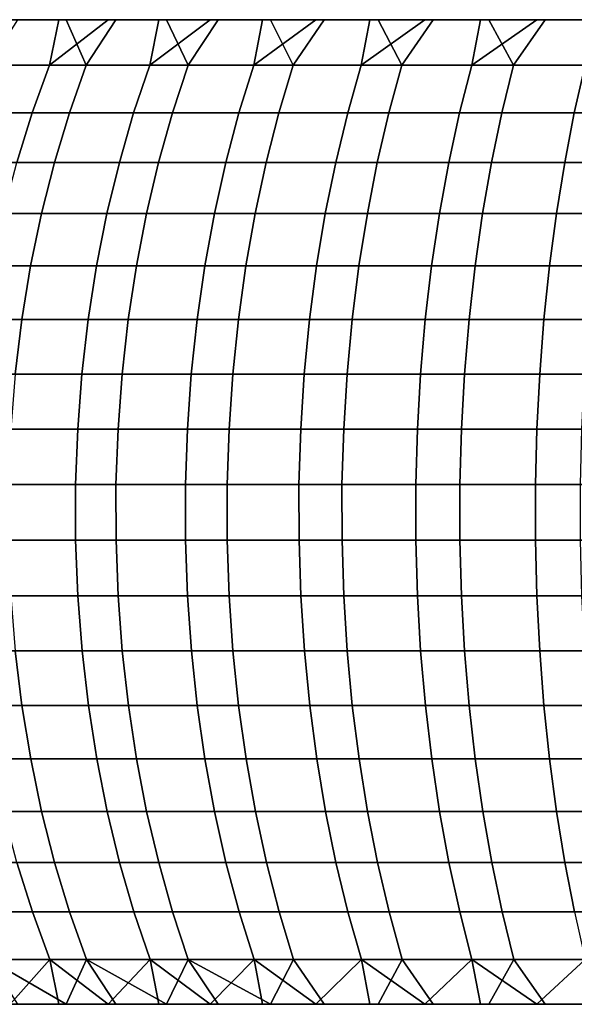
# Model space of a CAD drawing. Header units: metres. Extents: x -365 to 28, y -28 to 28.
# Tile 4 of 256: x -358.89 to -355.51, y -3 to 3. Entities that reach past the tile are written whole.
import ezdxf

# ---------------------------------------------------------------- set-up
doc = ezdxf.new("R2010")
doc.units = ezdxf.units.M
doc.layers.add('solid_24_501_103_XXX', color=7, linetype='CONTINUOUS')

msp = doc.modelspace()

# ---------------------------------------------------------------- linework, layer by layer
at = {"layer": 'solid_24_501_103_XXX'}
for points in [[(-358.603424, 3, 257.467651), (-363.129395, 3, 241.21225), (-363.262878, 3, 241.565033)], [(-358.603424, 3, 257.467651), (-363.262878, 3, 241.565033), (-358.900055, 3, 257.234589)], [(-358.300507, 3, 257.692719), (-362.98642, 3, 240.863205), (-363.129395, 3, 241.21225)], [(-358.300507, 3, 257.692719), (-363.129395, 3, 241.21225), (-358.603424, 3, 257.467651)], [(-357.991638, 3, 257.909485), (-362.834015, 3, 240.517944), (-362.98642, 3, 240.863205)], [(-357.991638, 3, 257.909485), (-362.98642, 3, 240.863205), (-358.300507, 3, 257.692719)], [(-357.677155, 3, 258.117828), (-362.672424, 3, 240.176971), (-362.834015, 3, 240.517944)], [(-357.677155, 3, 258.117828), (-362.834015, 3, 240.517944), (-357.991638, 3, 257.909485)], [(-357.357208, 3, 258.317596), (-362.501709, 3, 239.84053), (-362.672424, 3, 240.176971)], [(-357.357208, 3, 258.317596), (-362.672424, 3, 240.176971), (-357.677155, 3, 258.117828)], [(-357.03183, 3, 258.508728), (-362.322021, 3, 239.508881), (-362.501709, 3, 239.84053)], [(-357.03183, 3, 258.508728), (-362.501709, 3, 239.84053), (-357.357208, 3, 258.317596)], [(-356.701477, 3, 258.69104), (-362.133392, 3, 239.182114), (-362.322021, 3, 239.508881)], [(-356.701477, 3, 258.69104), (-362.322021, 3, 239.508881), (-357.03183, 3, 258.508728)], [(-356.366333, 3, 258.864349), (-361.936035, 3, 238.860489), (-362.133392, 3, 239.182114)], [(-356.366333, 3, 258.864349), (-362.133392, 3, 239.182114), (-356.701477, 3, 258.69104)], [(-356.026733, 3, 259.028534), (-361.730072, 3, 238.544327), (-361.936035, 3, 238.860489)], [(-356.026733, 3, 259.028534), (-361.936035, 3, 238.860489), (-356.366333, 3, 258.864349)], [(-355.334625, 3, 259.329254), (-361.515747, 3, 238.233932), (-361.730072, 3, 238.544327), (-355.68277, 3, 259.183502)], [(-355.68277, 3, 259.183502), (-361.730072, 3, 238.544327), (-356.026733, 3, 259.028534)], [(-354.982849, 3, 259.465485), (-361.293121, 3, 237.929398), (-361.515747, 3, 238.233932), (-355.334625, 3, 259.329254)], [(-354.627563, 3, 259.592163), (-361.062256, 3, 237.630829), (-361.293121, 3, 237.929398), (-354.982849, 3, 259.465485)], [(-354.26886, 3, 259.709259), (-360.823517, 3, 237.338715), (-361.062256, 3, 237.630829), (-354.627563, 3, 259.592163)], [(-353.907104, 3, 259.816681), (-360.577026, 3, 237.053162), (-360.823517, 3, 237.338715), (-354.26886, 3, 259.709259)], [(-353.542664, 3, 259.914276), (-360.322876, 3, 236.774323), (-360.577026, 3, 237.053162), (-353.907104, 3, 259.816681)], [(-353.175812, 3, 260.002014), (-360.061279, 3, 236.50238), (-360.322876, 3, 236.774323), (-353.542664, 3, 259.914276)], [(-352.806641, 3, 260.079834), (-359.79245, 3, 236.237579), (-360.061279, 3, 236.50238), (-353.175812, 3, 260.002014)], [(-352.435455, 3, 260.147675), (-359.516693, 3, 235.980225), (-359.79245, 3, 236.237579), (-352.806641, 3, 260.079834)], [(-352.062531, 3, 260.205536), (-359.234039, 3, 235.730362), (-359.516693, 3, 235.980225), (-352.435455, 3, 260.147675)], [(-358.705719, 2.722379, 235.053055), (-359.29303, 2.722379, 235.525711), (-358.944733, 3, 235.488159), (-358.648895, 3, 235.253784)], [(-351.688385, 3, 260.253265), (-358.944733, 3, 235.488159), (-359.234039, 3, 235.730362), (-352.062531, 3, 260.205536)], [(-359.07782, 2.722379, 257.340027), (-358.481293, 2.722379, 257.800995), (-358.603424, 3, 257.467651), (-358.900055, 3, 257.234589)], [(-351.31308, 3, 260.290924), (-358.648895, 3, 235.253784), (-358.944733, 3, 235.488159), (-351.688385, 3, 260.253265)], [(-358.094147, 2.722379, 234.612259), (-358.705719, 2.722379, 235.053055), (-358.347046, 3, 235.027588), (-358.039215, 3, 234.809616)], [(-358.705719, 2.722379, 235.053055), (-358.648895, 3, 235.253784), (-358.347046, 3, 235.027588)], [(-350.936676, 3, 260.318451), (-358.347046, 3, 235.027588), (-358.648895, 3, 235.253784), (-351.31308, 3, 260.290924)], [(-358.481293, 2.722379, 257.800995), (-358.300507, 3, 257.692719), (-358.603424, 3, 257.467651)], [(-358.481293, 2.722379, 257.800995), (-357.861145, 2.722379, 258.229614), (-357.991638, 3, 257.909485), (-358.300507, 3, 257.692719)], [(-350.559753, 3, 260.335815), (-358.039215, 3, 234.809616), (-358.347046, 3, 235.027588), (-350.936676, 3, 260.318451)], [(-357.460022, 2.722379, 234.204559), (-358.094147, 2.722379, 234.612259), (-357.725464, 3, 234.59993), (-357.406219, 3, 234.398788)], [(-358.094147, 2.722379, 234.612259), (-358.039215, 3, 234.809616), (-357.725464, 3, 234.59993)], [(-350.182556, 3, 260.343048), (-357.725464, 3, 234.59993), (-358.039215, 3, 234.809616), (-350.559753, 3, 260.335815)], [(-357.861145, 2.722379, 258.229614), (-357.677155, 3, 258.117828), (-357.991638, 3, 257.909485)], [(-357.861145, 2.722379, 258.229614), (-357.219116, 2.722379, 258.624756), (-357.357208, 3, 258.317596), (-357.677155, 3, 258.117828)], [(-349.805359, 3, 260.340088), (-357.406219, 3, 234.398788), (-357.725464, 3, 234.59993), (-350.182556, 3, 260.343048)], [(-356.805176, 2.722379, 233.8311), (-357.460022, 2.722379, 234.204559), (-357.081696, 3, 234.206314), (-356.752197, 3, 234.022736)], [(-357.460022, 2.722379, 234.204559), (-357.406219, 3, 234.398788), (-357.081696, 3, 234.206314)], [(-349.428284, 3, 260.326965), (-357.081696, 3, 234.206314), (-357.406219, 3, 234.398788), (-349.805359, 3, 260.340088)], [(-357.219116, 2.722379, 258.624756), (-357.03183, 3, 258.508728), (-357.357208, 3, 258.317596)], [(-357.219116, 2.722379, 258.624756), (-356.557007, 2.722379, 258.985229), (-356.701477, 3, 258.69104), (-357.03183, 3, 258.508728)], [(-349.051636, 3, 260.30368), (-356.752197, 3, 234.022736), (-357.081696, 3, 234.206314), (-349.428284, 3, 260.326965)], [(-356.131409, 2.722379, 233.492935), (-356.805176, 2.722379, 233.8311), (-356.417786, 3, 233.848068), (-356.078705, 3, 233.682419)], [(-356.805176, 2.722379, 233.8311), (-356.752197, 3, 234.022736), (-356.417786, 3, 233.848068)], [(-348.675812, 3, 260.270264), (-356.417786, 3, 233.848068), (-356.752197, 3, 234.022736), (-349.051636, 3, 260.30368)], [(-356.557007, 2.722379, 258.985229), (-356.366333, 3, 258.864349), (-356.701477, 3, 258.69104)], [(-356.557007, 2.722379, 258.985229), (-355.876709, 2.722379, 259.310028), (-356.026733, 3, 259.028534), (-356.366333, 3, 258.864349)], [(-348.301117, 3, 260.226746), (-356.078705, 3, 233.682419), (-356.417786, 3, 233.848068), (-348.675812, 3, 260.270264)], [(-355.440613, 2.722379, 233.19101), (-356.131409, 2.722379, 233.492935), (-355.735352, 3, 233.525986), (-355.388, 3, 233.378906)], [(-356.131409, 2.722379, 233.492935), (-356.078705, 3, 233.682419), (-355.735352, 3, 233.525986)], [(-347.927734, 3, 260.173157), (-355.735352, 3, 233.525986), (-356.078705, 3, 233.682419), (-348.301117, 3, 260.226746)], [(-355.876709, 2.722379, 259.310028), (-355.68277, 3, 259.183502), (-356.026733, 3, 259.028534)], [(-355.876709, 2.722379, 259.310028), (-355.180115, 2.722379, 259.598267), (-355.334625, 3, 259.329254), (-355.68277, 3, 259.183502)], [(-347.555695, 3, 260.109467), (-355.388, 3, 233.378906), (-355.735352, 3, 233.525986), (-347.927734, 3, 260.173157)], [(-358.811676, 2.431977, 234.914017), (-359.406189, 2.431977, 235.392487), (-359.29303, 2.722379, 235.525711), (-358.705719, 2.722379, 235.053055)], [(-359.188354, 2.431977, 257.475464), (-358.584473, 2.431977, 257.942108), (-358.481293, 2.722379, 257.800995), (-359.07782, 2.722379, 257.340027)], [(-358.192566, 2.431977, 234.467789), (-358.811676, 2.431977, 234.914017), (-358.705719, 2.722379, 235.053055), (-358.094147, 2.722379, 234.612259)], [(-358.584473, 2.431977, 257.942108), (-357.956696, 2.431977, 258.376007), (-357.861145, 2.722379, 258.229614), (-358.481293, 2.722379, 257.800995)], [(-357.550629, 2.431977, 234.055054), (-358.192566, 2.431977, 234.467789), (-358.094147, 2.722379, 234.612259), (-357.460022, 2.722379, 234.204559)], [(-357.956696, 2.431977, 258.376007), (-357.306763, 2.431977, 258.776001), (-357.219116, 2.722379, 258.624756), (-357.861145, 2.722379, 258.229614)], [(-356.887695, 2.431977, 233.677002), (-357.550629, 2.431977, 234.055054), (-357.460022, 2.722379, 234.204559), (-356.805176, 2.722379, 233.8311)], [(-357.306763, 2.431977, 258.776001), (-356.636505, 2.431977, 259.1409), (-356.557007, 2.722379, 258.985229), (-357.219116, 2.722379, 258.624756)], [(-356.205627, 2.431977, 233.334671), (-356.887695, 2.431977, 233.677002), (-356.805176, 2.722379, 233.8311), (-356.131409, 2.722379, 233.492935)], [(-356.636505, 2.431977, 259.1409), (-355.947815, 2.431977, 259.469727), (-355.876709, 2.722379, 259.310028), (-356.557007, 2.722379, 258.985229)], [(-355.506348, 2.431977, 233.029022), (-356.205627, 2.431977, 233.334671), (-356.131409, 2.722379, 233.492935), (-355.440613, 2.722379, 233.19101)], [(-355.947815, 2.431977, 259.469727), (-355.242645, 2.431977, 259.761505), (-355.180115, 2.722379, 259.598267), (-355.876709, 2.722379, 259.310028)], [(-354.79184, 2.431977, 232.760956), (-355.506348, 2.431977, 233.029022), (-355.440613, 2.722379, 233.19101), (-354.734802, 2.722379, 232.926193)], [(-358.905426, 2.130397, 234.790939), (-359.506378, 2.130397, 235.274551), (-359.406189, 2.431977, 235.392487), (-358.811676, 2.431977, 234.914017)], [(-359.286194, 2.130397, 257.595337), (-358.675812, 2.130397, 258.067017), (-358.584473, 2.431977, 257.942108), (-359.188354, 2.431977, 257.475464)], [(-358.279663, 2.130397, 234.339905), (-358.905426, 2.130397, 234.790939), (-358.811676, 2.431977, 234.914017), (-358.192566, 2.431977, 234.467789)], [(-358.675812, 2.130397, 258.067017), (-358.04126, 2.130397, 258.505615), (-357.956696, 2.431977, 258.376007), (-358.584473, 2.431977, 257.942108)], [(-357.630829, 2.130397, 233.922729), (-358.279663, 2.130397, 234.339905), (-358.192566, 2.431977, 234.467789), (-357.550629, 2.431977, 234.055054)], [(-358.04126, 2.130397, 258.505615), (-357.384338, 2.130397, 258.909882), (-357.306763, 2.431977, 258.776001), (-357.956696, 2.431977, 258.376007)], [(-356.960754, 2.130397, 233.540588), (-357.630829, 2.130397, 233.922729), (-357.550629, 2.431977, 234.055054), (-356.887695, 2.431977, 233.677002)], [(-357.384338, 2.130397, 258.909882), (-356.706848, 2.130397, 259.278717), (-356.636505, 2.431977, 259.1409), (-357.306763, 2.431977, 258.776001)], [(-356.271362, 2.130397, 233.19458), (-356.960754, 2.130397, 233.540588), (-356.887695, 2.431977, 233.677002), (-356.205627, 2.431977, 233.334671)], [(-356.706848, 2.130397, 259.278717), (-356.010742, 2.130397, 259.611084), (-355.947815, 2.431977, 259.469727), (-356.636505, 2.431977, 259.1409)], [(-355.564545, 2.130397, 232.885651), (-356.271362, 2.130397, 233.19458), (-356.205627, 2.431977, 233.334671), (-355.506348, 2.431977, 233.029022)], [(-356.010742, 2.130397, 259.611084), (-355.297974, 2.130397, 259.906006), (-355.242645, 2.431977, 259.761505), (-355.947815, 2.431977, 259.469727)], [(-354.842316, 2.130397, 232.614685), (-355.564545, 2.130397, 232.885651), (-355.506348, 2.431977, 233.029022), (-354.79184, 2.431977, 232.760956)], [(-359.37088, 1.819027, 257.699097), (-358.754883, 1.819027, 258.17514), (-358.675812, 2.130397, 258.067017), (-359.286194, 2.130397, 257.595337)], [(-358.355072, 1.819027, 234.229202), (-358.986603, 1.819027, 234.684387), (-358.905426, 2.130397, 234.790939), (-358.279663, 2.130397, 234.339905)], [(-358.754883, 1.819027, 258.17514), (-358.114471, 1.819027, 258.617767), (-358.04126, 2.130397, 258.505615), (-358.675812, 2.130397, 258.067017)], [(-357.700256, 1.819027, 233.808182), (-358.355072, 1.819027, 234.229202), (-358.279663, 2.130397, 234.339905), (-357.630829, 2.130397, 233.922729)], [(-358.114471, 1.819027, 258.617767), (-357.451477, 1.819027, 259.025787), (-357.384338, 2.130397, 258.909882), (-358.04126, 2.130397, 258.505615)], [(-357.024017, 1.819027, 233.422516), (-357.700256, 1.819027, 233.808182), (-357.630829, 2.130397, 233.922729), (-356.960754, 2.130397, 233.540588)], [(-357.451477, 1.819027, 259.025787), (-356.767761, 1.819027, 259.398041), (-356.706848, 2.130397, 259.278717), (-357.384338, 2.130397, 258.909882)], [(-356.328217, 1.819027, 233.073303), (-357.024017, 1.819027, 233.422516), (-356.960754, 2.130397, 233.540588), (-356.271362, 2.130397, 233.19458)], [(-356.767761, 1.819027, 259.398041), (-356.065216, 1.819027, 259.733459), (-356.010742, 2.130397, 259.611084), (-356.706848, 2.130397, 259.278717)], [(-355.614899, 1.819027, 232.761536), (-356.328217, 1.819027, 233.073303), (-356.271362, 2.130397, 233.19458), (-355.564545, 2.130397, 232.885651)], [(-356.065216, 1.819027, 259.733459), (-355.345886, 1.819027, 260.031097), (-355.297974, 2.130397, 259.906006), (-356.010742, 2.130397, 259.611084)], [(-354.886017, 1.819027, 232.488068), (-355.614899, 1.819027, 232.761536), (-355.564545, 2.130397, 232.885651), (-354.842316, 2.130397, 232.614685)], [(-359.442017, 1.499297, 257.786285), (-358.821289, 1.499297, 258.265961), (-358.754883, 1.819027, 258.17514), (-359.37088, 1.819027, 257.699097)], [(-358.418427, 1.499297, 234.136185), (-359.05481, 1.499297, 234.594864), (-358.986603, 1.819027, 234.684387), (-358.355072, 1.819027, 234.229202)], [(-358.821289, 1.499297, 258.265961), (-358.175995, 1.499297, 258.712006), (-358.114471, 1.819027, 258.617767), (-358.754883, 1.819027, 258.17514)], [(-357.758575, 1.499297, 233.711929), (-358.418427, 1.499297, 234.136185), (-358.355072, 1.819027, 234.229202), (-357.700256, 1.819027, 233.808182)], [(-358.175995, 1.499297, 258.712006), (-357.507904, 1.499297, 259.123169), (-357.451477, 1.819027, 259.025787), (-358.114471, 1.819027, 258.617767)], [(-357.077148, 1.499297, 233.323318), (-357.758575, 1.499297, 233.711929), (-357.700256, 1.819027, 233.808182), (-357.024017, 1.819027, 233.422516)], [(-357.507904, 1.499297, 259.123169), (-356.818909, 1.499297, 259.49826), (-356.767761, 1.819027, 259.398041), (-357.451477, 1.819027, 259.025787)], [(-356.376038, 1.499297, 232.97142), (-357.077148, 1.499297, 233.323318), (-357.024017, 1.819027, 233.422516), (-356.328217, 1.819027, 233.073303)], [(-356.818909, 1.499297, 259.49826), (-356.110992, 1.499297, 259.836243), (-356.065216, 1.819027, 259.733459), (-356.767761, 1.819027, 259.398041)], [(-355.657227, 1.499297, 232.657257), (-356.376038, 1.499297, 232.97142), (-356.328217, 1.819027, 233.073303), (-355.614899, 1.819027, 232.761536)], [(-356.110992, 1.499297, 259.836243), (-355.386139, 1.499297, 260.136169), (-355.345886, 1.819027, 260.031097), (-356.065216, 1.819027, 259.733459)], [(-354.922729, 1.499297, 232.381683), (-355.657227, 1.499297, 232.657257), (-355.614899, 1.819027, 232.761536), (-354.886017, 1.819027, 232.488068)], [(-359.499329, 1.172677, 257.856506), (-358.874786, 1.172677, 258.339111), (-358.821289, 1.499297, 258.265961), (-359.442017, 1.499297, 257.786285)], [(-358.469452, 1.172677, 234.061279), (-359.109741, 1.172677, 234.522781), (-359.05481, 1.499297, 234.594864), (-358.418427, 1.499297, 234.136185)], [(-358.874786, 1.172677, 258.339111), (-358.225525, 1.172677, 258.787903), (-358.175995, 1.499297, 258.712006), (-358.821289, 1.499297, 258.265961)], [(-357.805542, 1.172677, 233.63443), (-358.469452, 1.172677, 234.061279), (-358.418427, 1.499297, 234.136185), (-357.758575, 1.499297, 233.711929)], [(-358.225525, 1.172677, 258.787903), (-357.553314, 1.172677, 259.201569), (-357.507904, 1.499297, 259.123169), (-358.175995, 1.499297, 258.712006)], [(-357.119934, 1.172677, 233.243423), (-357.805542, 1.172677, 233.63443), (-357.758575, 1.499297, 233.711929), (-357.077148, 1.499297, 233.323318)], [(-357.553314, 1.172677, 259.201569), (-356.860107, 1.172677, 259.578979), (-356.818909, 1.499297, 259.49826), (-357.507904, 1.499297, 259.123169)], [(-356.41452, 1.172677, 232.889374), (-357.119934, 1.172677, 233.243423), (-357.077148, 1.499297, 233.323318), (-356.376038, 1.499297, 232.97142)], [(-356.860107, 1.172677, 259.578979), (-356.147858, 1.172677, 259.919037), (-356.110992, 1.499297, 259.836243), (-356.818909, 1.499297, 259.49826)], [(-355.691284, 1.172677, 232.573288), (-356.41452, 1.172677, 232.889374), (-356.376038, 1.499297, 232.97142), (-355.657227, 1.499297, 232.657257)], [(-356.147858, 1.172677, 259.919037), (-355.418549, 1.172677, 260.220825), (-355.386139, 1.499297, 260.136169), (-356.110992, 1.499297, 259.836243)], [(-354.952301, 1.172677, 232.296021), (-355.691284, 1.172677, 232.573288), (-355.657227, 1.499297, 232.657257), (-354.922729, 1.499297, 232.381683)], [(-359.54248, 0.840668, 257.909424), (-358.9151, 0.840668, 258.394257), (-358.874786, 1.172677, 258.339111), (-359.499329, 1.172677, 257.856506)], [(-358.507874, 0.840668, 234.004852), (-359.151123, 0.840668, 234.468475), (-359.109741, 1.172677, 234.522781), (-358.469452, 1.172677, 234.061279)], [(-358.9151, 0.840668, 258.394257), (-358.262817, 0.840668, 258.845093), (-358.225525, 1.172677, 258.787903), (-358.874786, 1.172677, 258.339111)], [(-357.840942, 0.840668, 233.576035), (-358.507874, 0.840668, 234.004852), (-358.469452, 1.172677, 234.061279), (-357.805542, 1.172677, 233.63443)], [(-358.262817, 0.840668, 258.845093), (-357.587555, 0.840668, 259.260651), (-357.553314, 1.172677, 259.201569), (-358.225525, 1.172677, 258.787903)], [(-357.152161, 0.840668, 233.183228), (-357.840942, 0.840668, 233.576035), (-357.805542, 1.172677, 233.63443), (-357.119934, 1.172677, 233.243423)], [(-357.587555, 0.840668, 259.260651), (-356.891174, 0.840668, 259.639801), (-356.860107, 1.172677, 259.578979), (-357.553314, 1.172677, 259.201569)], [(-356.443512, 0.840668, 232.82756), (-357.152161, 0.840668, 233.183228), (-357.119934, 1.172677, 233.243423), (-356.41452, 1.172677, 232.889374)], [(-356.891174, 0.840668, 259.639801), (-356.175629, 0.840668, 259.981415), (-356.147858, 1.172677, 259.919037), (-356.860107, 1.172677, 259.578979)], [(-355.71698, 0.840668, 232.51001), (-356.443512, 0.840668, 232.82756), (-356.41452, 1.172677, 232.889374), (-355.691284, 1.172677, 232.573288)], [(-356.175629, 0.840668, 259.981415), (-355.442963, 0.840668, 260.284576), (-355.418549, 1.172677, 260.220825), (-356.147858, 1.172677, 259.919037)], [(-354.974579, 0.840668, 232.231476), (-355.71698, 0.840668, 232.51001), (-355.691284, 1.172677, 232.573288), (-354.952301, 1.172677, 232.296021)], [(-358.533569, 0.504795, 233.967133), (-359.178772, 0.504795, 234.432175), (-359.151123, 0.840668, 234.468475), (-358.507874, 0.840668, 234.004852)], [(-358.942017, 0.504795, 258.431091), (-358.287781, 0.504795, 258.883301), (-358.262817, 0.840668, 258.845093), (-358.9151, 0.840668, 258.394257)], [(-357.864594, 0.504795, 233.537003), (-358.533569, 0.504795, 233.967133), (-358.507874, 0.840668, 234.004852), (-357.840942, 0.840668, 233.576035)], [(-358.287781, 0.504795, 258.883301), (-357.610443, 0.504795, 259.30014), (-357.587555, 0.840668, 259.260651), (-358.262817, 0.840668, 258.845093)], [(-357.173706, 0.504795, 233.143005), (-357.864594, 0.504795, 233.537003), (-357.840942, 0.840668, 233.576035), (-357.152161, 0.840668, 233.183228)], [(-357.610443, 0.504795, 259.30014), (-356.911926, 0.504795, 259.68045), (-356.891174, 0.840668, 259.639801), (-357.587555, 0.840668, 259.260651)], [(-356.462891, 0.504795, 232.78624), (-357.173706, 0.504795, 233.143005), (-357.152161, 0.840668, 233.183228), (-356.443512, 0.840668, 232.82756)], [(-356.911926, 0.504795, 259.68045), (-356.194183, 0.504795, 260.023102), (-356.175629, 0.840668, 259.981415), (-356.891174, 0.840668, 259.639801)], [(-355.734131, 0.504795, 232.467728), (-356.462891, 0.504795, 232.78624), (-356.443512, 0.840668, 232.82756), (-355.71698, 0.840668, 232.51001)], [(-356.194183, 0.504795, 260.023102), (-355.45929, 0.504795, 260.327179), (-355.442963, 0.840668, 260.284576), (-356.175629, 0.840668, 259.981415)], [(-354.989471, 0.504795, 232.188339), (-355.734131, 0.504795, 232.467728), (-355.71698, 0.840668, 232.51001), (-354.974579, 0.840668, 232.231476)], [(-358.546387, 0.166602, 233.948318), (-359.192566, 0.166602, 234.414062), (-359.178772, 0.504795, 234.432175), (-358.533569, 0.504795, 233.967133)], [(-358.955475, 0.166602, 258.449463), (-358.300232, 0.166602, 258.902374), (-358.287781, 0.504795, 258.883301), (-358.942017, 0.504795, 258.431091)], [(-357.876404, 0.166602, 233.517532), (-358.546387, 0.166602, 233.948318), (-358.533569, 0.504795, 233.967133), (-357.864594, 0.504795, 233.537003)], [(-358.300232, 0.166602, 258.902374), (-357.621857, 0.166602, 259.319855), (-357.610443, 0.504795, 259.30014), (-358.287781, 0.504795, 258.883301)], [(-357.184448, 0.166602, 233.12294), (-357.876404, 0.166602, 233.517532), (-357.864594, 0.504795, 233.537003), (-357.173706, 0.504795, 233.143005)], [(-357.621857, 0.166602, 259.319855), (-356.922272, 0.166602, 259.700714), (-356.911926, 0.504795, 259.68045), (-357.610443, 0.504795, 259.30014)], [(-356.472565, 0.166602, 232.765625), (-357.184448, 0.166602, 233.12294), (-357.173706, 0.504795, 233.143005), (-356.462891, 0.504795, 232.78624)], [(-356.922272, 0.166602, 259.700714), (-356.203461, 0.166602, 260.043915), (-356.194183, 0.504795, 260.023102), (-356.911926, 0.504795, 259.68045)], [(-355.742676, 0.166602, 232.446625), (-356.472565, 0.166602, 232.765625), (-356.462891, 0.504795, 232.78624), (-355.734131, 0.504795, 232.467728)], [(-356.203461, 0.166602, 260.043915), (-355.467438, 0.166602, 260.34845), (-355.45929, 0.504795, 260.327179), (-356.194183, 0.504795, 260.023102)], [(-354.996918, 0.166602, 232.166824), (-355.742676, 0.166602, 232.446625), (-355.734131, 0.504795, 232.467728), (-354.989471, 0.504795, 232.188339)], [(-358.546295, -0.172356, 233.948471), (-359.192474, -0.172356, 234.414215), (-359.192566, 0.166602, 234.414062), (-358.546387, 0.166602, 233.948318)], [(-358.955353, -0.172356, 258.44931), (-358.30011, -0.172356, 258.902191), (-358.300232, 0.166602, 258.902374), (-358.955475, 0.166602, 258.449463)], [(-357.876282, -0.172356, 233.5177), (-358.546295, -0.172356, 233.948471), (-358.546387, 0.166602, 233.948318), (-357.876404, 0.166602, 233.517532)], [(-358.30011, -0.172356, 258.902191), (-357.621735, -0.172356, 259.319672), (-357.621857, 0.166602, 259.319855), (-358.300232, 0.166602, 258.902374)], [(-357.184357, -0.172356, 233.123108), (-357.876282, -0.172356, 233.5177), (-357.876404, 0.166602, 233.517532), (-357.184448, 0.166602, 233.12294)], [(-357.621735, -0.172356, 259.319672), (-356.92218, -0.172356, 259.700562), (-356.922272, 0.166602, 259.700714), (-357.621857, 0.166602, 259.319855)], [(-356.472473, -0.172356, 232.765808), (-357.184357, -0.172356, 233.123108), (-357.184448, 0.166602, 233.12294), (-356.472565, 0.166602, 232.765625)], [(-356.92218, -0.172356, 259.700562), (-356.203369, -0.172356, 260.043732), (-356.203461, 0.166602, 260.043915), (-356.922272, 0.166602, 259.700714)], [(-355.742615, -0.172356, 232.446808), (-356.472473, -0.172356, 232.765808), (-356.472565, 0.166602, 232.765625), (-355.742676, 0.166602, 232.446625)], [(-356.203369, -0.172356, 260.043732), (-355.467346, -0.172356, 260.348267), (-355.467438, 0.166602, 260.34845), (-356.203461, 0.166602, 260.043915)], [(-354.996857, -0.172356, 232.167007), (-355.742615, -0.172356, 232.446808), (-355.742676, 0.166602, 232.446625), (-354.996918, 0.166602, 232.166824)], [(-358.533234, -0.510523, 233.967621), (-359.178436, -0.510523, 234.432648), (-359.192474, -0.172356, 234.414215), (-358.546295, -0.172356, 233.948471)], [(-358.941681, -0.510523, 258.430603), (-358.287445, -0.510523, 258.882812), (-358.30011, -0.172356, 258.902191), (-358.955353, -0.172356, 258.44931)], [(-357.864288, -0.510523, 233.537506), (-358.533234, -0.510523, 233.967621), (-358.546295, -0.172356, 233.948471), (-357.876282, -0.172356, 233.5177)], [(-358.287445, -0.510523, 258.882812), (-357.610138, -0.510523, 259.299652), (-357.621735, -0.172356, 259.319672), (-358.30011, -0.172356, 258.902191)], [(-357.173431, -0.510523, 233.143524), (-357.864288, -0.510523, 233.537506), (-357.876282, -0.172356, 233.5177), (-357.184357, -0.172356, 233.123108)], [(-357.610138, -0.510523, 259.299652), (-356.911652, -0.510523, 259.679932), (-356.92218, -0.172356, 259.700562), (-357.621735, -0.172356, 259.319672)], [(-356.462646, -0.510523, 232.786774), (-357.173431, -0.510523, 233.143524), (-357.184357, -0.172356, 233.123108), (-356.472473, -0.172356, 232.765808)], [(-356.911652, -0.510523, 259.679932), (-356.193939, -0.510523, 260.022583), (-356.203369, -0.172356, 260.043732), (-356.92218, -0.172356, 259.700562)], [(-355.733917, -0.510523, 232.468262), (-356.462646, -0.510523, 232.786774), (-356.472473, -0.172356, 232.765808), (-355.742615, -0.172356, 232.446808)], [(-356.193939, -0.510523, 260.022583), (-355.459076, -0.510523, 260.32666), (-355.467346, -0.172356, 260.348267), (-356.203369, -0.172356, 260.043732)], [(-354.989288, -0.510523, 232.188904), (-355.733917, -0.510523, 232.468262), (-355.742615, -0.172356, 232.446808), (-354.996857, -0.172356, 232.167007)], [(-359.178436, -0.510523, 234.432648), (-358.533234, -0.510523, 233.967621), (-358.507355, -0.846343, 234.005646), (-359.150543, -0.846343, 234.469238)], [(-358.287445, -0.510523, 258.882812), (-358.941681, -0.510523, 258.430603), (-358.91452, -0.846343, 258.393463), (-358.262299, -0.846343, 258.844269)], [(-358.533234, -0.510523, 233.967621), (-357.864288, -0.510523, 233.537506), (-357.840424, -0.846343, 233.576859), (-358.507355, -0.846343, 234.005646)], [(-357.610138, -0.510523, 259.299652), (-358.287445, -0.510523, 258.882812), (-358.262299, -0.846343, 258.844269), (-357.587067, -0.846343, 259.259827)], [(-357.864288, -0.510523, 233.537506), (-357.173431, -0.510523, 233.143524), (-357.151703, -0.846343, 233.184097), (-357.840424, -0.846343, 233.576859)], [(-356.911652, -0.510523, 259.679932), (-357.610138, -0.510523, 259.299652), (-357.587067, -0.846343, 259.259827), (-356.890717, -0.846343, 259.638947)], [(-357.173431, -0.510523, 233.143524), (-356.462646, -0.510523, 232.786774), (-356.443085, -0.846343, 232.82843), (-357.151703, -0.846343, 233.184097)], [(-356.193939, -0.510523, 260.022583), (-356.911652, -0.510523, 259.679932), (-356.890717, -0.846343, 259.638947), (-356.175232, -0.846343, 259.98053)], [(-356.462646, -0.510523, 232.786774), (-355.733917, -0.510523, 232.468262), (-355.716614, -0.846343, 232.51091), (-356.443085, -0.846343, 232.82843)], [(-355.459076, -0.510523, 260.32666), (-356.193939, -0.510523, 260.022583), (-356.175232, -0.846343, 259.98053), (-355.442627, -0.846343, 260.283661)], [(-355.733917, -0.510523, 232.468262), (-354.989288, -0.510523, 232.188904), (-354.974274, -0.846343, 232.232407), (-355.716614, -0.846343, 232.51091)], [(-358.91452, -0.846343, 258.393463), (-359.54187, -0.846343, 257.908661), (-359.498474, -1.178274, 257.855469), (-358.873993, -1.178274, 258.338043)], [(-359.150543, -0.846343, 234.469238), (-358.507355, -0.846343, 234.005646), (-358.468689, -1.178274, 234.062408), (-359.108917, -1.178274, 234.523865)], [(-358.262299, -0.846343, 258.844269), (-358.91452, -0.846343, 258.393463), (-358.873993, -1.178274, 258.338043), (-358.224762, -1.178274, 258.786774)], [(-358.507355, -0.846343, 234.005646), (-357.840424, -0.846343, 233.576859), (-357.80484, -1.178274, 233.63559), (-358.468689, -1.178274, 234.062408)], [(-357.587067, -0.846343, 259.259827), (-358.262299, -0.846343, 258.844269), (-358.224762, -1.178274, 258.786774), (-357.552643, -1.178274, 259.200409)], [(-357.840424, -0.846343, 233.576859), (-357.151703, -0.846343, 233.184097), (-357.119293, -1.178274, 233.244614), (-357.80484, -1.178274, 233.63559)], [(-356.890717, -0.846343, 259.638947), (-357.587067, -0.846343, 259.259827), (-357.552643, -1.178274, 259.200409), (-356.859497, -1.178274, 259.577759)], [(-357.151703, -0.846343, 233.184097), (-356.443085, -0.846343, 232.82843), (-356.41394, -1.178274, 232.89061), (-357.119293, -1.178274, 233.244614)], [(-356.175232, -0.846343, 259.98053), (-356.890717, -0.846343, 259.638947), (-356.859497, -1.178274, 259.577759), (-356.147308, -1.178274, 259.917816)], [(-356.443085, -0.846343, 232.82843), (-355.716614, -0.846343, 232.51091), (-355.690796, -1.178274, 232.574539), (-356.41394, -1.178274, 232.89061)], [(-355.442627, -0.846343, 260.283661), (-356.175232, -0.846343, 259.98053), (-356.147308, -1.178274, 259.917816), (-355.41806, -1.178274, 260.219543)], [(-355.716614, -0.846343, 232.51091), (-354.974274, -0.846343, 232.232407), (-354.951874, -1.178274, 232.297302), (-355.690796, -1.178274, 232.574539)], [(-358.873993, -1.178274, 258.338043), (-359.498474, -1.178274, 257.855469), (-359.440918, -1.504789, 257.784973), (-358.820282, -1.504789, 258.264587)], [(-359.108917, -1.178274, 234.523865), (-358.468689, -1.178274, 234.062408), (-358.41745, -1.504789, 234.137619), (-359.053772, -1.504789, 234.596237)], [(-358.224762, -1.178274, 258.786774), (-358.873993, -1.178274, 258.338043), (-358.820282, -1.504789, 258.264587), (-358.175049, -1.504789, 258.710571)], [(-358.468689, -1.178274, 234.062408), (-357.80484, -1.178274, 233.63559), (-357.75769, -1.504789, 233.713409), (-358.41745, -1.504789, 234.137619)], [(-357.552643, -1.178274, 259.200409), (-358.224762, -1.178274, 258.786774), (-358.175049, -1.504789, 258.710571), (-357.507019, -1.504789, 259.121674)], [(-357.80484, -1.178274, 233.63559), (-357.119293, -1.178274, 233.244614), (-357.076324, -1.504789, 233.324829), (-357.75769, -1.504789, 233.713409)], [(-356.859497, -1.178274, 259.577759), (-357.552643, -1.178274, 259.200409), (-357.507019, -1.504789, 259.121674), (-356.818146, -1.504789, 259.496735)], [(-357.119293, -1.178274, 233.244614), (-356.41394, -1.178274, 232.89061), (-356.375305, -1.504789, 232.972992), (-357.076324, -1.504789, 233.324829)], [(-356.147308, -1.178274, 259.917816), (-356.859497, -1.178274, 259.577759), (-356.818146, -1.504789, 259.496735), (-356.110291, -1.504789, 259.834686)], [(-356.41394, -1.178274, 232.89061), (-355.690796, -1.178274, 232.574539), (-355.656555, -1.504789, 232.658859), (-356.375305, -1.504789, 232.972992)], [(-355.41806, -1.178274, 260.219543), (-356.147308, -1.178274, 259.917816), (-356.110291, -1.504789, 259.834686), (-355.385498, -1.504789, 260.134583)], [(-355.690796, -1.178274, 232.574539), (-354.951874, -1.178274, 232.297302), (-354.92218, -1.504789, 232.383331), (-355.656555, -1.504789, 232.658859)], [(-358.820282, -1.504789, 258.264587), (-359.440918, -1.504789, 257.784973), (-359.369537, -1.824389, 257.697479), (-358.753632, -1.824389, 258.173431)], [(-359.053772, -1.504789, 234.596237), (-358.41745, -1.504789, 234.137619), (-358.353882, -1.824389, 234.230927), (-358.985352, -1.824389, 234.68605)], [(-358.175049, -1.504789, 258.710571), (-358.820282, -1.504789, 258.264587), (-358.753632, -1.824389, 258.173431), (-358.113342, -1.824389, 258.616028)], [(-358.41745, -1.504789, 234.137619), (-357.75769, -1.504789, 233.713409), (-357.699158, -1.824389, 233.809967), (-358.353882, -1.824389, 234.230927)], [(-357.507019, -1.504789, 259.121674), (-358.175049, -1.504789, 258.710571), (-358.113342, -1.824389, 258.616028), (-357.450409, -1.824389, 259.023987)], [(-357.75769, -1.504789, 233.713409), (-357.076324, -1.504789, 233.324829), (-357.02301, -1.824389, 233.424362), (-357.699158, -1.824389, 233.809967)], [(-356.818146, -1.504789, 259.496735), (-357.507019, -1.504789, 259.121674), (-357.450409, -1.824389, 259.023987), (-356.766785, -1.824389, 259.396149)], [(-357.076324, -1.504789, 233.324829), (-356.375305, -1.504789, 232.972992), (-356.327332, -1.824389, 233.075211), (-357.02301, -1.824389, 233.424362)], [(-356.110291, -1.504789, 259.834686), (-356.818146, -1.504789, 259.496735), (-356.766785, -1.824389, 259.396149), (-356.064362, -1.824389, 259.731537)], [(-356.375305, -1.504789, 232.972992), (-355.656555, -1.504789, 232.658859), (-355.614105, -1.824389, 232.763474), (-356.327332, -1.824389, 233.075211)], [(-355.385498, -1.504789, 260.134583), (-356.110291, -1.504789, 259.834686), (-356.064362, -1.824389, 259.731537), (-355.345123, -1.824389, 260.029114)], [(-355.656555, -1.504789, 232.658859), (-354.92218, -1.504789, 232.383331), (-354.885345, -1.824389, 232.490051), (-355.614105, -1.824389, 232.763474)], [(-358.753632, -1.824389, 258.173431), (-359.369537, -1.824389, 257.697479), (-359.284637, -2.135605, 257.593414), (-358.674377, -2.135605, 258.065033)], [(-358.985352, -1.824389, 234.68605), (-358.353882, -1.824389, 234.230927), (-358.27829, -2.135605, 234.341934), (-358.903961, -2.135605, 234.792892)], [(-358.113342, -1.824389, 258.616028), (-358.753632, -1.824389, 258.173431), (-358.674377, -2.135605, 258.065033), (-358.039917, -2.135605, 258.50354)], [(-358.353882, -1.824389, 234.230927), (-357.699158, -1.824389, 233.809967), (-357.629547, -2.135605, 233.924835), (-358.27829, -2.135605, 234.341934)], [(-357.450409, -1.824389, 259.023987), (-358.113342, -1.824389, 258.616028), (-358.039917, -2.135605, 258.50354), (-357.383087, -2.135605, 258.907776)], [(-357.699158, -1.824389, 233.809967), (-357.02301, -1.824389, 233.424362), (-356.959595, -2.135605, 233.542755), (-357.629547, -2.135605, 233.924835)], [(-356.766785, -1.824389, 259.396149), (-357.450409, -1.824389, 259.023987), (-357.383087, -2.135605, 258.907776), (-356.705719, -2.135605, 259.27655)], [(-357.02301, -1.824389, 233.424362), (-356.327332, -1.824389, 233.075211), (-356.270294, -2.135605, 233.196808), (-356.959595, -2.135605, 233.542755)], [(-356.064362, -1.824389, 259.731537), (-356.766785, -1.824389, 259.396149), (-356.705719, -2.135605, 259.27655), (-356.009735, -2.135605, 259.608826)], [(-356.327332, -1.824389, 233.075211), (-355.614105, -1.824389, 232.763474), (-355.563599, -2.135605, 232.887924), (-356.270294, -2.135605, 233.196808)], [(-355.345123, -1.824389, 260.029114), (-356.064362, -1.824389, 259.731537), (-356.009735, -2.135605, 259.608826), (-355.297089, -2.135605, 259.903717)], [(-355.614105, -1.824389, 232.763474), (-354.885345, -1.824389, 232.490051), (-354.841522, -2.135605, 232.617004), (-355.563599, -2.135605, 232.887924)], [(-359.504791, -2.135605, 235.276428), (-358.903961, -2.135605, 234.792892), (-358.809967, -2.437006, 234.916245), (-359.404388, -2.437006, 235.394623)], [(-358.674377, -2.135605, 258.065033), (-359.284637, -2.135605, 257.593414), (-359.186584, -2.437006, 257.473267), (-358.582825, -2.437006, 257.939819)], [(-358.903961, -2.135605, 234.792892), (-358.27829, -2.135605, 234.341934), (-358.190979, -2.437006, 234.470108), (-358.809967, -2.437006, 234.916245)], [(-358.039917, -2.135605, 258.50354), (-358.674377, -2.135605, 258.065033), (-358.582825, -2.437006, 257.939819), (-357.95517, -2.437006, 258.373688)], [(-358.27829, -2.135605, 234.341934), (-357.629547, -2.135605, 233.924835), (-357.549194, -2.437006, 234.057449), (-358.190979, -2.437006, 234.470108)], [(-357.383087, -2.135605, 258.907776), (-358.039917, -2.135605, 258.50354), (-357.95517, -2.437006, 258.373688), (-357.305359, -2.437006, 258.77359)], [(-357.629547, -2.135605, 233.924835), (-356.959595, -2.135605, 233.542755), (-356.886383, -2.437006, 233.679474), (-357.549194, -2.437006, 234.057449)], [(-356.705719, -2.135605, 259.27655), (-357.383087, -2.135605, 258.907776), (-357.305359, -2.437006, 258.77359), (-356.635223, -2.437006, 259.138428)], [(-356.959595, -2.135605, 233.542755), (-356.270294, -2.135605, 233.196808), (-356.204437, -2.437006, 233.337204), (-356.886383, -2.437006, 233.679474)], [(-356.009735, -2.135605, 259.608826), (-356.705719, -2.135605, 259.27655), (-356.635223, -2.437006, 259.138428), (-355.946655, -2.437006, 259.467163)], [(-356.270294, -2.135605, 233.196808), (-355.563599, -2.135605, 232.887924), (-355.50531, -2.437006, 233.031631), (-356.204437, -2.437006, 233.337204)], [(-355.297089, -2.135605, 259.903717), (-356.009735, -2.135605, 259.608826), (-355.946655, -2.437006, 259.467163), (-355.241638, -2.437006, 259.758881)], [(-355.563599, -2.135605, 232.887924), (-354.841522, -2.135605, 232.617004), (-354.790924, -2.437006, 232.763596), (-355.50531, -2.437006, 233.031631)], [(-359.404388, -2.437006, 235.394623), (-358.809967, -2.437006, 234.916245), (-358.703827, -2.727207, 235.055557), (-359.290985, -2.727207, 235.528107)], [(-358.582825, -2.437006, 257.939819), (-359.186584, -2.437006, 257.473267), (-359.075836, -2.727207, 257.337585), (-358.479462, -2.727207, 257.798462)], [(-358.809967, -2.437006, 234.916245), (-358.190979, -2.437006, 234.470108), (-358.092377, -2.727207, 234.614853), (-358.703827, -2.727207, 235.055557)], [(-357.95517, -2.437006, 258.373688), (-358.582825, -2.437006, 257.939819), (-358.479462, -2.727207, 257.798462), (-357.859436, -2.727207, 258.22699)], [(-358.190979, -2.437006, 234.470108), (-357.549194, -2.437006, 234.057449), (-357.458405, -2.727207, 234.207245), (-358.092377, -2.727207, 234.614853)], [(-357.305359, -2.437006, 258.77359), (-357.95517, -2.437006, 258.373688), (-357.859436, -2.727207, 258.22699), (-357.21756, -2.727207, 258.62204)], [(-357.549194, -2.437006, 234.057449), (-356.886383, -2.437006, 233.679474), (-356.80368, -2.727207, 233.833862), (-357.458405, -2.727207, 234.207245)], [(-356.635223, -2.437006, 259.138428), (-357.305359, -2.437006, 258.77359), (-357.21756, -2.727207, 258.62204), (-356.555603, -2.727207, 258.982422)], [(-356.886383, -2.437006, 233.679474), (-356.204437, -2.437006, 233.337204), (-356.130066, -2.727207, 233.495773), (-356.80368, -2.727207, 233.833862)], [(-355.946655, -2.437006, 259.467163), (-356.635223, -2.437006, 259.138428), (-356.555603, -2.727207, 258.982422), (-355.875427, -2.727207, 259.307159)], [(-356.204437, -2.437006, 233.337204), (-355.50531, -2.437006, 233.031631), (-355.439453, -2.727207, 233.193924), (-356.130066, -2.727207, 233.495773)], [(-355.241638, -2.437006, 259.758881), (-355.946655, -2.437006, 259.467163), (-355.875427, -2.727207, 259.307159), (-355.178986, -2.727207, 259.595337)], [(-359.290985, -2.727207, 235.528107), (-358.703827, -2.727207, 235.055557), (-358.944733, -3, 235.488159)], [(-359.075836, -2.727207, 257.337585), (-358.900055, -3, 257.234589), (-358.603424, -3, 257.467651)], [(-358.479462, -2.727207, 257.798462), (-359.075836, -2.727207, 257.337585), (-358.603424, -3, 257.467651)], [(-358.703827, -2.727207, 235.055557), (-358.648895, -3, 235.253784), (-358.944733, -3, 235.488159)], [(-358.703827, -2.727207, 235.055557), (-358.347046, -3, 235.027588), (-358.648895, -3, 235.253784)], [(-358.703827, -2.727207, 235.055557), (-358.092377, -2.727207, 234.614853), (-358.347046, -3, 235.027588)], [(-358.479462, -2.727207, 257.798462), (-358.603424, -3, 257.467651), (-358.300507, -3, 257.692719)], [(-358.479462, -2.727207, 257.798462), (-358.300507, -3, 257.692719), (-357.991638, -3, 257.909485)], [(-357.859436, -2.727207, 258.22699), (-358.479462, -2.727207, 257.798462), (-357.991638, -3, 257.909485)], [(-358.092377, -2.727207, 234.614853), (-358.039215, -3, 234.809616), (-358.347046, -3, 235.027588)], [(-358.092377, -2.727207, 234.614853), (-357.725464, -3, 234.59993), (-358.039215, -3, 234.809616)], [(-358.092377, -2.727207, 234.614853), (-357.458405, -2.727207, 234.207245), (-357.725464, -3, 234.59993)], [(-357.859436, -2.727207, 258.22699), (-357.991638, -3, 257.909485), (-357.677155, -3, 258.117828)], [(-357.859436, -2.727207, 258.22699), (-357.677155, -3, 258.117828), (-357.357208, -3, 258.317596)], [(-357.21756, -2.727207, 258.62204), (-357.859436, -2.727207, 258.22699), (-357.357208, -3, 258.317596)], [(-357.458405, -2.727207, 234.207245), (-357.406219, -3, 234.398788), (-357.725464, -3, 234.59993)], [(-357.458405, -2.727207, 234.207245), (-357.081696, -3, 234.206314), (-357.406219, -3, 234.398788)], [(-357.458405, -2.727207, 234.207245), (-356.80368, -2.727207, 233.833862), (-357.081696, -3, 234.206314)], [(-357.21756, -2.727207, 258.62204), (-357.357208, -3, 258.317596), (-357.03183, -3, 258.508728)], [(-356.555603, -2.727207, 258.982422), (-357.21756, -2.727207, 258.62204), (-357.03183, -3, 258.508728), (-356.701477, -3, 258.69104)], [(-356.80368, -2.727207, 233.833862), (-356.752197, -3, 234.022736), (-357.081696, -3, 234.206314)], [(-356.80368, -2.727207, 233.833862), (-356.417786, -3, 233.848068), (-356.752197, -3, 234.022736)], [(-356.80368, -2.727207, 233.833862), (-356.130066, -2.727207, 233.495773), (-356.417786, -3, 233.848068)], [(-356.555603, -2.727207, 258.982422), (-356.701477, -3, 258.69104), (-356.366333, -3, 258.864349)], [(-355.875427, -2.727207, 259.307159), (-356.555603, -2.727207, 258.982422), (-356.366333, -3, 258.864349), (-356.026733, -3, 259.028534)], [(-356.130066, -2.727207, 233.495773), (-356.078705, -3, 233.682419), (-356.417786, -3, 233.848068)], [(-356.130066, -2.727207, 233.495773), (-355.735352, -3, 233.525986), (-356.078705, -3, 233.682419)], [(-356.130066, -2.727207, 233.495773), (-355.439453, -2.727207, 233.193924), (-355.735352, -3, 233.525986)], [(-355.875427, -2.727207, 259.307159), (-356.026733, -3, 259.028534), (-355.68277, -3, 259.183502)], [(-355.178986, -2.727207, 259.595337), (-355.875427, -2.727207, 259.307159), (-355.68277, -3, 259.183502), (-355.334625, -3, 259.329254)], [(-355.439453, -2.727207, 233.193924), (-355.388, -3, 233.378906), (-355.735352, -3, 233.525986)], [(-363.262878, -3, 241.565033), (-358.603424, -3, 257.467651), (-358.900055, -3, 257.234589)], [(-363.129395, -3, 241.21225), (-358.603424, -3, 257.467651), (-363.262878, -3, 241.565033)], [(-363.129395, -3, 241.21225), (-358.300507, -3, 257.692719), (-358.603424, -3, 257.467651)], [(-362.98642, -3, 240.863205), (-358.300507, -3, 257.692719), (-363.129395, -3, 241.21225)], [(-362.98642, -3, 240.863205), (-357.991638, -3, 257.909485), (-358.300507, -3, 257.692719)], [(-362.834015, -3, 240.517944), (-357.991638, -3, 257.909485), (-362.98642, -3, 240.863205)], [(-362.834015, -3, 240.517944), (-357.677155, -3, 258.117828), (-357.991638, -3, 257.909485)], [(-362.672424, -3, 240.176971), (-357.677155, -3, 258.117828), (-362.834015, -3, 240.517944)], [(-362.672424, -3, 240.176971), (-357.357208, -3, 258.317596), (-357.677155, -3, 258.117828)], [(-362.501709, -3, 239.84053), (-357.357208, -3, 258.317596), (-362.672424, -3, 240.176971)], [(-362.501709, -3, 239.84053), (-357.03183, -3, 258.508728), (-357.357208, -3, 258.317596)], [(-362.322021, -3, 239.508881), (-357.03183, -3, 258.508728), (-362.501709, -3, 239.84053)], [(-362.322021, -3, 239.508881), (-356.701477, -3, 258.69104), (-357.03183, -3, 258.508728)], [(-362.133392, -3, 239.182114), (-356.701477, -3, 258.69104), (-362.322021, -3, 239.508881)], [(-362.133392, -3, 239.182114), (-356.366333, -3, 258.864349), (-356.701477, -3, 258.69104)], [(-361.936035, -3, 238.860489), (-356.366333, -3, 258.864349), (-362.133392, -3, 239.182114)], [(-361.936035, -3, 238.860489), (-356.026733, -3, 259.028534), (-356.366333, -3, 258.864349)], [(-361.730072, -3, 238.544327), (-356.026733, -3, 259.028534), (-361.936035, -3, 238.860489)], [(-361.730072, -3, 238.544327), (-361.515747, -3, 238.233932), (-355.334625, -3, 259.329254), (-355.68277, -3, 259.183502)], [(-361.730072, -3, 238.544327), (-355.68277, -3, 259.183502), (-356.026733, -3, 259.028534)], [(-361.515747, -3, 238.233932), (-361.293121, -3, 237.929398), (-354.982849, -3, 259.465485), (-355.334625, -3, 259.329254)], [(-361.293121, -3, 237.929398), (-361.062256, -3, 237.630829), (-354.627563, -3, 259.592163), (-354.982849, -3, 259.465485)], [(-361.062256, -3, 237.630829), (-360.823517, -3, 237.338715), (-354.26886, -3, 259.709259), (-354.627563, -3, 259.592163)], [(-360.823517, -3, 237.338715), (-360.577026, -3, 237.053162), (-353.907104, -3, 259.816681), (-354.26886, -3, 259.709259)], [(-360.577026, -3, 237.053162), (-360.322876, -3, 236.774323), (-353.542664, -3, 259.914276), (-353.907104, -3, 259.816681)], [(-360.322876, -3, 236.774323), (-360.061279, -3, 236.50238), (-353.175812, -3, 260.002014), (-353.542664, -3, 259.914276)], [(-360.061279, -3, 236.50238), (-359.79245, -3, 236.237579), (-352.806641, -3, 260.079834), (-353.175812, -3, 260.002014)], [(-359.79245, -3, 236.237579), (-359.516693, -3, 235.980225), (-352.435455, -3, 260.147675), (-352.806641, -3, 260.079834)], [(-359.516693, -3, 235.980225), (-359.234039, -3, 235.730362), (-352.062531, -3, 260.205536), (-352.435455, -3, 260.147675)], [(-359.234039, -3, 235.730362), (-358.944733, -3, 235.488159), (-351.688385, -3, 260.253265), (-352.062531, -3, 260.205536)], [(-358.944733, -3, 235.488159), (-358.648895, -3, 235.253784), (-351.31308, -3, 260.290924), (-351.688385, -3, 260.253265)], [(-358.648895, -3, 235.253784), (-358.347046, -3, 235.027588), (-350.936676, -3, 260.318451), (-351.31308, -3, 260.290924)], [(-358.347046, -3, 235.027588), (-358.039215, -3, 234.809616), (-350.559753, -3, 260.335815), (-350.936676, -3, 260.318451)], [(-358.039215, -3, 234.809616), (-357.725464, -3, 234.59993), (-350.182556, -3, 260.343048), (-350.559753, -3, 260.335815)], [(-357.725464, -3, 234.59993), (-357.406219, -3, 234.398788), (-349.805359, -3, 260.340088), (-350.182556, -3, 260.343048)], [(-357.406219, -3, 234.398788), (-357.081696, -3, 234.206314), (-349.428284, -3, 260.326965), (-349.805359, -3, 260.340088)], [(-357.081696, -3, 234.206314), (-356.752197, -3, 234.022736), (-349.051636, -3, 260.30368), (-349.428284, -3, 260.326965)], [(-356.752197, -3, 234.022736), (-356.417786, -3, 233.848068), (-348.675812, -3, 260.270264), (-349.051636, -3, 260.30368)], [(-356.417786, -3, 233.848068), (-356.078705, -3, 233.682419), (-348.301117, -3, 260.226746), (-348.675812, -3, 260.270264)], [(-356.078705, -3, 233.682419), (-355.735352, -3, 233.525986), (-347.927734, -3, 260.173157), (-348.301117, -3, 260.226746)], [(-355.735352, -3, 233.525986), (-355.388, -3, 233.378906), (-347.555695, -3, 260.109467), (-347.927734, -3, 260.173157)]]:
    msp.add_3dface(points, dxfattribs=at)

doc.saveas('drawing.dxf')
